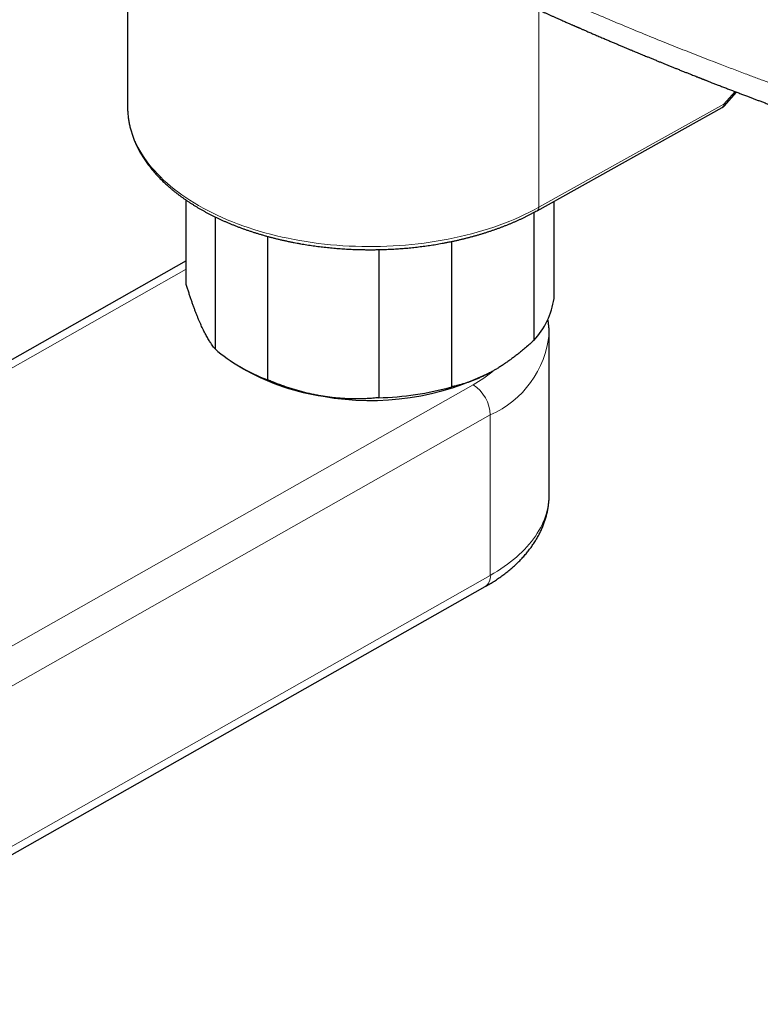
# Model space of a CAD drawing. Header units: millimetres. Extents: x 8 to 736, y 12 to 488.
# Tile 44 of 59: x 600 to 661, y 83 to 164. Entities that reach past the tile are written whole.
import ezdxf

# ---------------------------------------------------------------- set-up
doc = ezdxf.new("R2010")
doc.units = ezdxf.units.MM

msp = doc.modelspace()

# ---------------------------------------------------------------- linework, layer by layer
at = {"color": 7, "linetype": 'Continuous', "lineweight": 30}
for p, q in [((609.164, 166.735), (609.164, 156.609)), ((657.723, 156.652), (658.738, 157.784)), ((609.164, 156.609), (609.165, 156.55)), ((642.509, 148.133), (657.569, 156.528)), ((613.946, 142.116), (613.946, 148.98)), ((643.882, 140.987), (643.882, 148.898)), ((616.285, 147.629), (616.285, 136.879)), ((642.238, 147.985), (642.238, 137.573)), ((620.583, 134.35), (620.583, 146.033)), ((635.551, 133.786), (635.551, 145.626)), ((629.608, 144.961), (629.608, 132.901)), ((613.946, 144.04), (561.956, 114.591)), ((643.487, 125.024), (643.487, 138.089)), ((618.306, 135.429), (618.836, 135.123)), ((578.227, 83.5), (638.278, 117.515))]:
    msp.add_line(p, q, dxfattribs=at)
at = {"color": 252, "linetype": 'Continuous', "lineweight": 0}
for p, q in [((642.634, 148.408), (642.634, 164.476)), ((658.614, 157.831), (657.693, 156.803)), ((642.634, 148.408), (657.693, 156.803)), ((613.946, 143.375), (561.695, 113.777)), ((578.32, 100.549), (637.292, 133.953)), ((638.693, 131.496), (579.721, 98.092)), ((638.693, 118.431), (638.693, 131.496)), ((578.642, 84.416), (638.693, 118.431))]:
    msp.add_line(p, q, dxfattribs=at)
at = {"color": 252, "linetype": 'Continuous', "lineweight": 0, "flags": 128}
for points in [[(609.165, 156.55), (609.165, 156.51), (609.176, 156.215), (609.2, 155.92), (609.238, 155.625), (609.289, 155.332), (609.353, 155.039), (609.429, 154.747), (609.52, 154.457), (609.623, 154.167), (609.739, 153.88), (609.867, 153.594), (610.009, 153.311), (610.163, 153.029), (610.33, 152.75), (610.509, 152.474), (610.701, 152.2), (610.905, 151.929), (611.121, 151.662), (611.348, 151.398), (611.588, 151.137), (611.839, 150.88), (612.102, 150.627), (612.376, 150.377), (612.661, 150.132), (612.956, 149.892), (613.263, 149.655), (613.58, 149.424), (613.907, 149.197), (614.245, 148.975), (614.592, 148.759), (614.949, 148.547), (615.315, 148.341), (615.69, 148.141), (616.075, 147.946), (616.467, 147.757), (616.868, 147.574), (617.278, 147.397), (617.695, 147.226), (618.119, 147.062), (618.551, 146.904), (618.99, 146.752), (619.435, 146.607), (619.887, 146.469), (620.344, 146.337), (620.808, 146.212), (621.277, 146.095), (621.751, 145.984), (622.23, 145.881), (622.713, 145.784), (623.2, 145.695), (623.692, 145.614), (624.187, 145.539), (624.684, 145.472), (625.185, 145.413), (625.689, 145.361), (626.194, 145.316), (626.701, 145.28), (627.21, 145.25), (627.72, 145.229), (628.231, 145.215), (628.742, 145.208), (629.253, 145.209), (629.764, 145.218), (630.275, 145.235), (630.784, 145.259), (631.293, 145.291), (631.799, 145.33), (632.304, 145.377), (632.807, 145.431), (633.307, 145.493), (633.804, 145.563), (634.297, 145.639), (634.787, 145.724), (635.274, 145.815), (635.755, 145.914), (636.233, 146.019), (636.705, 146.132), (637.172, 146.252), (637.634, 146.379), (638.09, 146.513), (638.539, 146.653), (638.983, 146.801), (639.419, 146.954), (639.849, 147.115), (640.271, 147.281), (640.685, 147.454), (641.092, 147.633), (641.49, 147.818), (641.88, 148.009), (642.261, 148.205), (642.634, 148.408)], [(638.693, 118.431), (638.988, 118.603), (639.275, 118.779), (639.554, 118.959), (639.825, 119.143), (640.087, 119.332), (640.341, 119.524), (640.586, 119.72), (640.822, 119.92), (641.049, 120.123), (641.267, 120.33), (641.475, 120.54), (641.673, 120.753), (641.862, 120.969), (642.041, 121.187), (642.21, 121.409), (642.369, 121.632), (642.518, 121.858), (642.656, 122.087), (642.784, 122.317), (642.902, 122.549), (643.009, 122.783), (643.105, 123.018), (643.19, 123.255), (643.265, 123.493), (643.329, 123.732), (643.383, 123.972), (643.425, 124.212), (643.456, 124.453), (643.477, 124.695), (643.486, 124.936), (643.487, 125.024)]]:
    msp.add_lwpolyline(points, dxfattribs=at)
at = {"color": 252, "linetype": 'Continuous', "lineweight": 0}
for centre, radius, start, end in [((657.4, 156.77), 0.295, 304.8182, 6.40396), ((642.341, 148.375), 0.295, 304.8147, 6.40429), ((635.399, 138.93), 8.131, 293.89265, 354.06101), ((631.693, 143.955), 11.462, 299.24251, 309.67544), ((635.6, 131.361), 3.096, 2.50441, 56.86692), ((637.697, 118.33), 1.001, 305.47557, 5.78154)]:
    msp.add_arc(centre, radius, start, end, dxfattribs=at)
at = {"color": 7, "linetype": 'Continuous', "lineweight": 30}
for centre, radius, start, end in [((637.741, 141.842), 6.2, 316.48418, 352.06644), ((625.353, 147.375), 13.871, 229.17315, 249.88698), ((627.774, 151.302), 18.484, 241.08231, 261.66813), ((628.933, 154.617), 21.942, 259.92942, 297.00127), ((629.047, 157.078), 24.183, 271.329, 285.60169)]:
    msp.add_arc(centre, radius, start, end, dxfattribs=at)
for points, knots in [([(634.463, 168.311), (634.466, 168.309), (634.523, 168.282), (634.628, 168.23), (634.775, 168.158), (634.912, 168.091), (635.039, 168.03), (635.156, 167.973), (635.262, 167.922), (635.358, 167.875), (635.444, 167.833), (635.523, 167.795), (635.595, 167.76), (635.659, 167.729), (635.712, 167.704), (635.754, 167.684), (635.787, 167.668), (635.819, 167.652), (635.858, 167.634), (635.908, 167.609), (635.971, 167.579), (636.044, 167.544), (636.127, 167.504), (636.219, 167.46), (636.32, 167.411), (636.43, 167.358), (636.549, 167.301), (636.732, 167.214), (636.973, 167.099), (637.267, 166.959), (637.561, 166.819), (637.853, 166.681), (638.143, 166.544), (638.425, 166.411), (638.699, 166.283), (638.932, 166.174), (639.127, 166.083), (639.285, 166.009), (639.444, 165.935), (639.608, 165.859), (639.78, 165.779), (639.962, 165.695), (640.152, 165.607), (640.355, 165.514), (640.57, 165.415), (640.799, 165.31), (641.037, 165.2), (641.285, 165.087), (641.544, 164.969), (641.819, 164.844), (642.111, 164.712), (642.42, 164.572), (642.741, 164.427), (643.031, 164.297), (643.287, 164.183), (643.506, 164.085), (643.725, 163.987), (643.937, 163.893), (644.139, 163.803), (644.329, 163.719), (644.508, 163.64), (644.675, 163.566), (644.829, 163.498), (644.972, 163.435), (645.102, 163.378), (645.219, 163.327), (645.325, 163.28), (645.42, 163.238), (645.504, 163.202), (645.577, 163.17), (645.641, 163.142), (645.699, 163.117), (645.75, 163.094), (645.797, 163.074), (645.841, 163.055), (645.889, 163.034), (645.945, 163.009), (646.014, 162.979), (646.098, 162.943), (646.198, 162.899), (646.31, 162.851), (646.433, 162.797), (646.567, 162.739), (646.712, 162.677), (646.863, 162.611), (647.02, 162.544), (647.18, 162.475), (647.35, 162.402), (647.524, 162.327), (647.698, 162.253), (647.869, 162.18), (648.082, 162.089), (648.334, 161.981), (648.622, 161.859), (648.906, 161.739), (649.184, 161.622), (649.456, 161.507), (649.716, 161.398), (649.963, 161.295), (650.185, 161.202), (650.384, 161.119), (650.565, 161.044), (650.748, 160.968), (650.938, 160.889), (651.134, 160.808), (651.351, 160.719), (651.588, 160.621), (651.847, 160.515), (652.115, 160.404), (652.379, 160.297), (652.638, 160.191), (652.889, 160.089), (653.148, 159.984), (653.408, 159.879), (653.666, 159.775), (653.93, 159.669), (654.199, 159.561), (654.471, 159.452), (654.732, 159.348), (654.962, 159.256), (655.162, 159.177), (655.335, 159.109), (655.479, 159.052), (655.594, 159.006), (655.68, 158.972), (655.756, 158.942), (655.821, 158.917), (655.874, 158.896), (655.916, 158.879), (655.951, 158.865), (655.98, 158.854), (656.009, 158.842), (656.044, 158.829), (656.085, 158.813), (656.138, 158.792), (656.207, 158.765), (656.291, 158.732), (656.387, 158.694), (656.495, 158.652), (656.614, 158.605), (656.743, 158.555), (656.882, 158.501), (657.025, 158.445), (657.235, 158.363), (657.507, 158.258), (657.839, 158.129), (658.17, 158.002), (658.501, 157.875), (658.831, 157.748), (659.151, 157.626), (659.463, 157.508), (659.753, 157.398), (660.027, 157.294), (660.292, 157.194), (660.568, 157.091), (660.853, 156.984), (661.149, 156.873), (661.474, 156.752), (661.83, 156.62), (662.218, 156.476), (662.62, 156.328), (663.03, 156.177), (663.446, 156.025), (663.869, 155.871), (664.214, 155.747), (664.475, 155.652), (664.646, 155.591), (664.812, 155.531), (664.971, 155.474), (665.122, 155.42), (665.275, 155.365), (665.428, 155.31), (665.58, 155.256), (665.721, 155.205), (665.852, 155.159), (665.972, 155.116), (666.08, 155.078), (666.177, 155.043), (666.264, 155.013), (666.337, 154.987), (666.398, 154.965), (666.448, 154.948), (666.49, 154.933), (666.524, 154.921), (666.552, 154.911), (666.577, 154.902), (666.607, 154.891), (666.646, 154.878), (666.696, 154.86), (666.756, 154.839), (666.844, 154.808), (666.96, 154.767), (667.107, 154.715), (667.266, 154.659), (667.438, 154.599), (667.624, 154.534), (667.825, 154.464), (668.041, 154.389), (668.271, 154.309), (668.513, 154.225), (668.795, 154.127), (669.11, 154.019), (669.452, 153.901), (669.825, 153.774), (670.227, 153.637), (670.656, 153.491), (671.075, 153.349), (671.457, 153.221), (671.804, 153.105), (672.115, 153.001), (672.42, 152.899), (672.72, 152.799), (673.053, 152.689), (673.422, 152.568), (673.832, 152.433), (674.225, 152.304), (674.6, 152.182), (674.955, 152.067), (675.251, 151.971), (675.487, 151.895), (675.662, 151.839), (675.838, 151.782), (676.013, 151.726), (676.189, 151.67), (676.363, 151.614), (676.533, 151.56), (676.692, 151.509), (676.839, 151.462), (676.975, 151.419), (677.099, 151.38), (677.213, 151.344), (677.304, 151.315), (677.377, 151.292), (677.432, 151.274), (677.483, 151.258), (677.53, 151.244), (677.572, 151.23), (677.612, 151.218), (677.653, 151.205), (677.7, 151.19), (677.759, 151.172), (677.83, 151.149), (677.914, 151.123), (678.011, 151.092), (678.12, 151.058), (678.241, 151.02), (678.375, 150.978), (678.523, 150.932), (678.683, 150.882), (678.855, 150.828), (679.041, 150.771), (679.238, 150.71), (679.446, 150.645), (679.666, 150.577), (679.898, 150.506), (680.144, 150.43), (680.404, 150.35), (680.679, 150.266), (680.967, 150.179), (681.268, 150.087), (681.581, 149.992), (681.908, 149.893), (682.131, 149.826), (682.244, 149.792)], [0, 0, 0, 0, 0.000256, 0.003759, 0.007033, 0.010079, 0.012896, 0.015484, 0.017844, 0.019976, 0.021879, 0.023558, 0.025236, 0.02666, 0.027831, 0.028749, 0.029416, 0.030059, 0.030843, 0.03202, 0.033415, 0.035029, 0.036861, 0.038912, 0.041138, 0.043576, 0.046223, 0.049045, 0.055703, 0.062193, 0.068516, 0.075104, 0.0815, 0.087704, 0.093715, 0.099535, 0.103074, 0.106538, 0.10996, 0.11354, 0.117316, 0.121286, 0.125452, 0.129813, 0.134591, 0.139583, 0.14479, 0.15021, 0.155844, 0.161692, 0.168181, 0.174914, 0.181891, 0.189114, 0.193778, 0.198539, 0.203365, 0.207993, 0.212364, 0.216479, 0.220337, 0.223939, 0.227285, 0.230374, 0.233158, 0.235695, 0.237984, 0.240027, 0.241852, 0.243421, 0.244747, 0.245979, 0.247162, 0.248056, 0.248963, 0.250009, 0.251203, 0.252544, 0.254468, 0.256631, 0.259034, 0.261677, 0.26456, 0.267681, 0.271043, 0.274299, 0.277753, 0.281403, 0.285198, 0.288939, 0.292609, 0.296208, 0.302619, 0.308789, 0.31472, 0.320807, 0.326618, 0.332153, 0.337413, 0.342396, 0.346338, 0.350121, 0.353997, 0.358023, 0.362197, 0.36652, 0.371806, 0.377299, 0.382998, 0.388904, 0.394077, 0.399399, 0.40487, 0.410455, 0.41591, 0.421187, 0.427179, 0.432924, 0.438422, 0.443674, 0.447434, 0.451057, 0.454542, 0.456526, 0.458341, 0.459943, 0.461334, 0.462396, 0.463288, 0.464012, 0.464568, 0.465136, 0.465851, 0.466711, 0.467718, 0.469241, 0.47101, 0.473025, 0.475285, 0.477791, 0.480492, 0.483429, 0.486489, 0.48952, 0.496619, 0.503552, 0.510319, 0.517385, 0.52426, 0.530944, 0.537438, 0.543742, 0.54904, 0.554547, 0.560263, 0.566187, 0.57232, 0.578662, 0.586403, 0.594435, 0.602757, 0.611368, 0.61982, 0.628534, 0.63751, 0.641108, 0.644672, 0.648086, 0.651347, 0.654454, 0.657409, 0.660754, 0.663878, 0.666782, 0.669466, 0.67193, 0.674136, 0.676129, 0.677911, 0.67948, 0.680644, 0.681656, 0.682515, 0.683221, 0.683774, 0.684214, 0.684796, 0.685595, 0.686613, 0.687849, 0.68927, 0.692019, 0.695022, 0.698278, 0.701787, 0.70555, 0.709694, 0.714107, 0.71879, 0.723742, 0.728963, 0.736037, 0.743, 0.749837, 0.758795, 0.767526, 0.77603, 0.784307, 0.790764, 0.797076, 0.803243, 0.809266, 0.8153, 0.823379, 0.831657, 0.840136, 0.84715, 0.854295, 0.861571, 0.865047, 0.868552, 0.872086, 0.875646, 0.879095, 0.882729, 0.886135, 0.889315, 0.892267, 0.894991, 0.897488, 0.899758, 0.9018, 0.903005, 0.904114, 0.905134, 0.906068, 0.906914, 0.907674, 0.908442, 0.909365, 0.91054, 0.911966, 0.913643, 0.915572, 0.917752, 0.920183, 0.922865, 0.92581, 0.929008, 0.93246, 0.936164, 0.940122, 0.944256, 0.948634, 0.953257, 0.958123, 0.963342, 0.968815, 0.974542, 0.980525, 0.986762, 0.993253, 1, 1, 1, 1]), ([(609.165, 156.547), (609.165, 156.515), (609.166, 156.428), (609.171, 156.285), (609.181, 156.119), (609.195, 155.953), (609.212, 155.786), (609.234, 155.62), (609.26, 155.454), (609.289, 155.287), (609.323, 155.121), (609.361, 154.955), (609.402, 154.789), (609.448, 154.624), (609.498, 154.458), (609.552, 154.293), (609.61, 154.128), (609.672, 153.964), (609.738, 153.8), (609.808, 153.636), (609.882, 153.473), (609.961, 153.31), (610.043, 153.148), (610.129, 152.986), (610.22, 152.825), (610.314, 152.665), (610.412, 152.506), (610.515, 152.347), (610.621, 152.189), (610.731, 152.032), (610.846, 151.876), (610.964, 151.721), (611.086, 151.566), (611.212, 151.413), (611.342, 151.261), (611.475, 151.11), (611.612, 150.96), (611.754, 150.811), (611.898, 150.664), (612.047, 150.518), (612.199, 150.373), (612.355, 150.229), (612.514, 150.087), (612.677, 149.946), (612.843, 149.807), (613.013, 149.669), (613.186, 149.532), (613.363, 149.398), (613.543, 149.264), (613.726, 149.133), (613.913, 149.003), (614.102, 148.874), (614.295, 148.747), (614.491, 148.622), (614.691, 148.499), (614.893, 148.377), (615.098, 148.258), (615.306, 148.14), (615.517, 148.023), (615.731, 147.909), (615.948, 147.797), (616.168, 147.686), (616.39, 147.577), (616.615, 147.471), (616.843, 147.366), (617.073, 147.263), (617.306, 147.162), (617.542, 147.064), (617.78, 146.967), (618.02, 146.872), (618.263, 146.779), (618.508, 146.689), (618.755, 146.6), (619.005, 146.514), (619.257, 146.43), (619.511, 146.348), (619.768, 146.268), (620.026, 146.19), (620.287, 146.115), (620.55, 146.041), (620.814, 145.97), (621.081, 145.902), (621.35, 145.835), (621.62, 145.771), (621.893, 145.709), (622.167, 145.649), (622.444, 145.591), (622.712, 145.538), (622.983, 145.487), (623.244, 145.44), (623.507, 145.395), (623.762, 145.354), (624.017, 145.315), (624.273, 145.277), (624.529, 145.242), (624.787, 145.209), (625.045, 145.178), (625.303, 145.149), (625.562, 145.121), (625.821, 145.096), (626.081, 145.073), (626.341, 145.052), (626.6, 145.033), (626.86, 145.016), (627.119, 145.002), (627.376, 144.989), (627.632, 144.978), (627.882, 144.97), (628.124, 144.963), (628.336, 144.959), (628.523, 144.956), (628.708, 144.955), (628.839, 144.954), (628.914, 144.954)], [0, 0, 0, 0, 0.005065, 0.01392, 0.022784, 0.031658, 0.040543, 0.049439, 0.058348, 0.06727, 0.076206, 0.085156, 0.094122, 0.103103, 0.1121, 0.121113, 0.130143, 0.13919, 0.148254, 0.157335, 0.166433, 0.175548, 0.184679, 0.193827, 0.202991, 0.21217, 0.221365, 0.230575, 0.239798, 0.249036, 0.258286, 0.267549, 0.276824, 0.28611, 0.295407, 0.304714, 0.31403, 0.323355, 0.332688, 0.342029, 0.351377, 0.360731, 0.370091, 0.379457, 0.388828, 0.398203, 0.407583, 0.416967, 0.426354, 0.435744, 0.445138, 0.454534, 0.463932, 0.473333, 0.482736, 0.492141, 0.501548, 0.510957, 0.520368, 0.52978, 0.539193, 0.548609, 0.558026, 0.567446, 0.576867, 0.58629, 0.595715, 0.605143, 0.614573, 0.624006, 0.633442, 0.642881, 0.652324, 0.661771, 0.671222, 0.680678, 0.690139, 0.699606, 0.709079, 0.71856, 0.728048, 0.737544, 0.74705, 0.756566, 0.766094, 0.775634, 0.785189, 0.79476, 0.803364, 0.812944, 0.821544, 0.830143, 0.838739, 0.847333, 0.855923, 0.86451, 0.873092, 0.88167, 0.890242, 0.898807, 0.907364, 0.915908, 0.924438, 0.932948, 0.941428, 0.949863, 0.958225, 0.966454, 0.974397, 0.981894, 0.987196, 0.992681, 1, 1, 1, 1]), ([(657.569, 156.528), (657.579, 156.535), (657.603, 156.548), (657.638, 156.573), (657.673, 156.601), (657.702, 156.628), (657.717, 156.645), (657.723, 156.652)], [0, 0, 0, 0, 0.187876, 0.416925, 0.643798, 0.865875, 1, 1, 1, 1]), ([(628.914, 144.954), (629.007, 144.954), (629.139, 144.955), (629.335, 144.957), (629.504, 144.959), (629.705, 144.963), (629.918, 144.969), (630.141, 144.976), (630.371, 144.985), (630.608, 144.996), (630.849, 145.009), (631.093, 145.024), (631.34, 145.041), (631.589, 145.06), (631.84, 145.081), (632.093, 145.104), (632.346, 145.13), (632.601, 145.157), (632.856, 145.186), (633.111, 145.218), (633.366, 145.251), (633.622, 145.287), (633.877, 145.324), (634.132, 145.364), (634.387, 145.406), (634.642, 145.45), (634.896, 145.496), (635.149, 145.545), (635.402, 145.595), (635.653, 145.647), (635.904, 145.702), (636.154, 145.758), (636.403, 145.817), (636.651, 145.877), (636.898, 145.94), (637.143, 146.005), (637.387, 146.071), (637.63, 146.14), (637.871, 146.211), (638.111, 146.284), (638.349, 146.358), (638.586, 146.435), (638.821, 146.513), (639.054, 146.594), (639.286, 146.676), (639.516, 146.761), (639.744, 146.847), (639.97, 146.935), (640.194, 147.025), (640.416, 147.117), (640.636, 147.211), (640.853, 147.307), (641.069, 147.404), (641.282, 147.503), (641.494, 147.604), (641.703, 147.707), (641.909, 147.811), (642.113, 147.918), (642.314, 148.025), (642.444, 148.097), (642.509, 148.133)], [0, 0, 0, 0, 0.018633, 0.026348, 0.039141, 0.052455, 0.066761, 0.08171, 0.097161, 0.113002, 0.129153, 0.145554, 0.162162, 0.178942, 0.195867, 0.212917, 0.230074, 0.247323, 0.264655, 0.282058, 0.299526, 0.317051, 0.334627, 0.352249, 0.369914, 0.387616, 0.405354, 0.423123, 0.440922, 0.458748, 0.476599, 0.494473, 0.512369, 0.530285, 0.54822, 0.566172, 0.584141, 0.602125, 0.620124, 0.638137, 0.656162, 0.6742, 0.69225, 0.710311, 0.728382, 0.746463, 0.764554, 0.782653, 0.800762, 0.818878, 0.837003, 0.855135, 0.873275, 0.891421, 0.909574, 0.927733, 0.945898, 0.964069, 0.982246, 1, 1, 1, 1]), ([(615.115, 138.885), (615.083, 138.959), (615.018, 139.106), (614.92, 139.338), (614.823, 139.578), (614.725, 139.827), (614.628, 140.084), (614.531, 140.348), (614.435, 140.617), (614.339, 140.897), (614.241, 141.188), (614.142, 141.491), (614.044, 141.8), (613.979, 142.01), (613.946, 142.116)], [0, 0, 0, 0, 0.0821126, 0.1642556, 0.2463996, 0.3285136, 0.4112395, 0.4939659, 0.5754599, 0.6569544, 0.7427019, 0.8284732, 0.9142479, 1, 1, 1, 1]), ([(616.285, 136.879), (616.246, 136.928), (616.168, 137.024), (616.05, 137.185), (615.941, 137.344), (615.842, 137.498), (615.752, 137.644), (615.661, 137.798), (615.57, 137.961), (615.477, 138.134), (615.383, 138.318), (615.289, 138.51), (615.199, 138.699), (615.142, 138.827), (615.115, 138.885)], [0, 0, 0, 0, 0.102608, 0.205233, 0.307836, 0.385147, 0.462458, 0.539117, 0.615775, 0.695286, 0.774824, 0.854361, 0.93387, 1, 1, 1, 1]), ([(643.486, 138.089), (643.486, 138.131), (643.486, 138.227), (643.481, 138.377), (643.472, 138.539), (643.459, 138.701), (643.442, 138.863), (643.421, 139.025), (643.401, 139.159), (643.387, 139.24), (643.382, 139.267)], [0, 0, 0, 0, 0.106759, 0.243957, 0.381168, 0.518428, 0.655776, 0.793248, 0.93088, 1, 1, 1, 1]), ([(642.238, 137.573), (642.127, 137.471), (641.904, 137.268), (641.567, 136.974), (641.256, 136.712), (640.971, 136.482), (640.713, 136.28), (640.455, 136.086), (640.194, 135.896), (639.929, 135.711), (639.659, 135.532), (639.389, 135.36), (639.135, 135.205), (638.97, 135.11), (638.895, 135.067)], [0, 0, 0, 0, 0.102608, 0.205233, 0.307836, 0.385147, 0.462458, 0.539117, 0.615775, 0.695286, 0.774824, 0.854361, 0.93387, 1, 1, 1, 1]), ([(638.895, 135.067), (638.802, 135.015), (638.615, 134.911), (638.336, 134.767), (638.058, 134.631), (637.779, 134.503), (637.501, 134.385), (637.224, 134.275), (636.95, 134.175), (636.674, 134.082), (636.394, 133.996), (636.111, 133.917), (635.83, 133.846), (635.644, 133.806), (635.551, 133.786)], [0, 0, 0, 0, 0.082113, 0.164256, 0.2464, 0.328514, 0.41124, 0.493966, 0.57546, 0.656954, 0.742702, 0.828473, 0.914248, 1, 1, 1, 1]), ([(625.096, 133.013), (624.97, 133.034), (624.719, 133.076), (624.343, 133.15), (623.967, 133.232), (623.591, 133.323), (623.215, 133.423), (622.841, 133.53), (622.471, 133.644), (622.098, 133.767), (621.721, 133.9), (621.339, 134.043), (620.96, 134.192), (620.709, 134.298), (620.583, 134.35)], [0, 0, 0, 0, 0.0821126, 0.1642556, 0.2463996, 0.3285136, 0.4112395, 0.4939659, 0.5754599, 0.6569544, 0.7427019, 0.8284732, 0.9142479, 1, 1, 1, 1]), ([(629.608, 132.901), (629.453, 132.886), (629.142, 132.856), (628.67, 132.825), (628.235, 132.808), (627.836, 132.801), (627.475, 132.803), (627.114, 132.813), (626.748, 132.83), (626.376, 132.857), (625.998, 132.892), (625.62, 132.936), (625.319, 132.978), (625.144, 133.006), (625.096, 133.013)], [0, 0, 0, 0, 0.106294, 0.212606, 0.318895, 0.399013, 0.479131, 0.558519, 0.637908, 0.720499, 0.803121, 0.885742, 0.968332, 1, 1, 1, 1]), ([(638.278, 117.515), (638.311, 117.534), (638.408, 117.589), (638.566, 117.682), (638.751, 117.794), (638.932, 117.908), (639.111, 118.023), (639.287, 118.141), (639.46, 118.261), (639.63, 118.382), (639.797, 118.506), (639.961, 118.631), (640.122, 118.759), (640.279, 118.888), (640.433, 119.019), (640.584, 119.151), (640.732, 119.285), (640.876, 119.421), (641.016, 119.559), (641.153, 119.698), (641.286, 119.838), (641.416, 119.98), (641.542, 120.124), (641.664, 120.269), (641.782, 120.415), (641.897, 120.562), (642.007, 120.711), (642.114, 120.86), (642.217, 121.011), (642.316, 121.163), (642.411, 121.316), (642.502, 121.47), (642.589, 121.624), (642.672, 121.78), (642.751, 121.936), (642.826, 122.093), (642.897, 122.25), (642.963, 122.408), (643.026, 122.567), (643.085, 122.726), (643.14, 122.886), (643.191, 123.046), (643.237, 123.207), (643.28, 123.368), (643.319, 123.529), (643.353, 123.69), (643.384, 123.852), (643.411, 124.014), (643.433, 124.176), (643.452, 124.338), (643.467, 124.501), (643.478, 124.663), (643.484, 124.826), (643.487, 124.946), (643.486, 125.012), (643.486, 125.024)], [0, 0, 0, 0, 0.010821, 0.031039, 0.051261, 0.071484, 0.091704, 0.111921, 0.13213, 0.152332, 0.172522, 0.192699, 0.212859, 0.232999, 0.253117, 0.273209, 0.293272, 0.313301, 0.333295, 0.353249, 0.37316, 0.393023, 0.412837, 0.432597, 0.4523, 0.471943, 0.491524, 0.511041, 0.530489, 0.549869, 0.569179, 0.588417, 0.607582, 0.626675, 0.645694, 0.664642, 0.683519, 0.702325, 0.721062, 0.739734, 0.758341, 0.776886, 0.795373, 0.813805, 0.832186, 0.850518, 0.868807, 0.887056, 0.905269, 0.923452, 0.941609, 0.959745, 0.977864, 0.995971, 1, 1, 1, 1])]:
    msp.add_open_spline(points, degree=3, knots=knots, dxfattribs=at)
at = {"color": 252, "linetype": 'Continuous', "lineweight": 0}
for points, knots in [([(641.972, 166.482), (642.548, 166.224), (643.702, 165.708), (645.446, 164.944), (647.205, 164.188), (648.978, 163.438), (650.767, 162.696), (652.498, 161.991), (654.17, 161.322), (655.781, 160.687), (657.219, 160.13), (658.482, 159.648), (659.274, 159.348), (659.778, 159.159), (659.991, 159.079), (660.205, 158.999), (660.419, 158.92), (660.633, 158.84), (660.848, 158.76), (661.062, 158.681), (661.719, 158.438), (662.823, 158.034), (664.379, 157.473), (665.948, 156.916), (667.529, 156.364), (669.123, 155.817), (670.73, 155.274), (672.404, 154.718), (674.146, 154.15), (675.958, 153.569), (677.786, 152.995), (679.629, 152.426), (680.866, 152.054), (681.487, 151.867)], [0, 0, 0, 0, 0.045826, 0.091819, 0.137981, 0.184315, 0.230822, 0.277504, 0.318731, 0.360097, 0.401603, 0.429074, 0.456608, 0.462024, 0.467442, 0.472863, 0.478286, 0.483711, 0.489139, 0.494569, 0.500002, 0.53898, 0.578131, 0.617456, 0.656957, 0.696635, 0.736492, 0.776528, 0.820777, 0.865247, 0.90994, 0.954857, 1, 1, 1, 1]), ([(657.693, 156.803), (657.694, 156.802), (657.697, 156.799), (657.699, 156.792), (657.702, 156.787), (657.705, 156.782), (657.708, 156.776), (657.71, 156.771), (657.713, 156.765), (657.717, 156.756), (657.721, 156.747), (657.725, 156.737), (657.729, 156.724), (657.733, 156.709), (657.735, 156.697), (657.735, 156.689), (657.735, 156.683), (657.734, 156.677), (657.733, 156.672), (657.732, 156.666), (657.729, 156.659), (657.725, 156.655), (657.723, 156.652)], [0, 0, 0, 0, 0.022197, 0.050655, 0.079039, 0.098167, 0.127288, 0.155891, 0.177131, 0.223868, 0.281895, 0.324989, 0.400136, 0.493378, 0.60471, 0.643735, 0.686343, 0.732534, 0.782309, 0.835669, 0.892611, 1, 1, 1, 1])]:
    msp.add_open_spline(points, degree=3, knots=knots, dxfattribs=at)

doc.saveas('drawing.dxf')
